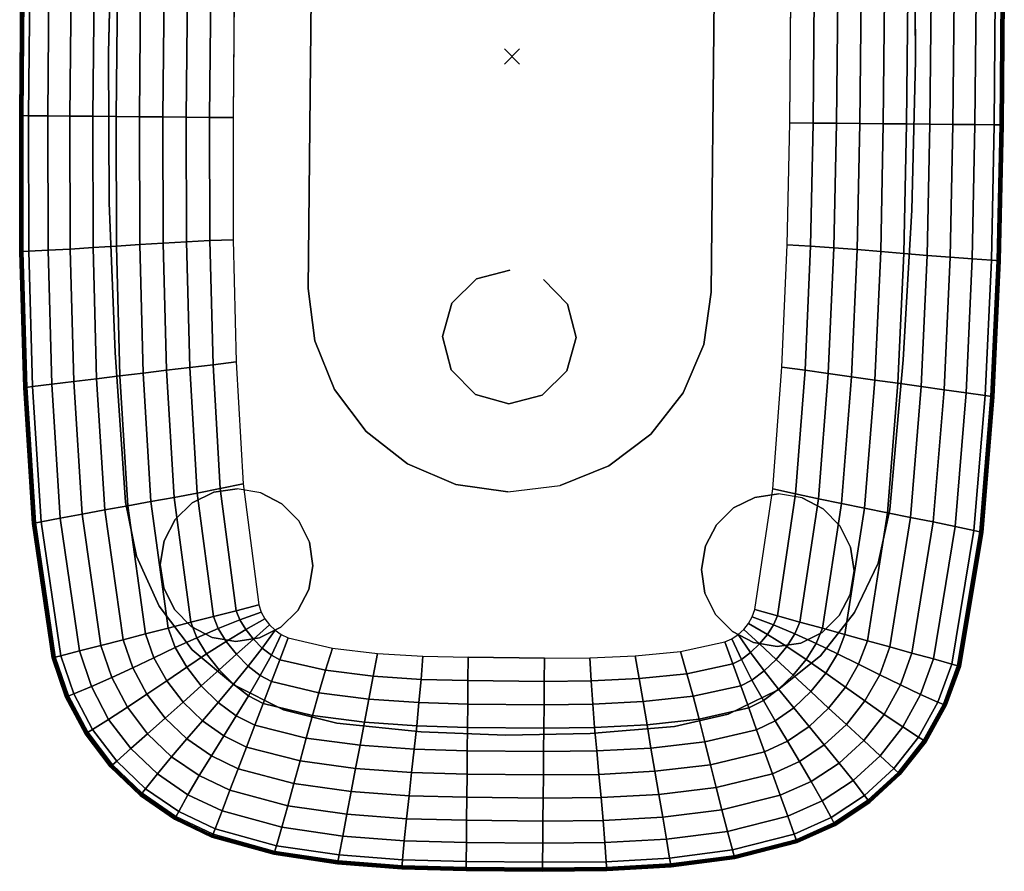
# Model space of a CAD drawing. Header units: inches. Extents: x -419 to 77, y -13 to 172.
# Tile 140 of 256: x -87 to -74, y 76 to 87. Entities that reach past the tile are written whole.
import ezdxf
from ezdxf.enums import TextEntityAlignment as Align

# ---------------------------------------------------------------- set-up
doc = ezdxf.new("R2010")
doc.units = ezdxf.units.IN
doc.header["$MEASUREMENT"] = 0
doc.header["$PDMODE"] = 3
doc.header["$PDSIZE"] = 0.1
for name, color, linetype in [('A-FURN', 1, 'Continuous'), ('A-FURN-3-NODE', 7, 'Continuous'), ('A-FURN-3-PIP-TABLE-LEG', 251, 'Continuous'), ('A-FURN-3-PIP-TABLE-LEG-BASE', 251, 'Continuous'), ('A-FURN-3-PIP-TABLE-LEG-GLIDE', 254, 'Continuous'), ('A-FURN-3-PIP-TABLE-LEG-SUPPORT', 251, 'Continuous'), ('A-FURN-3-PIP-TABLE-TOP', 33, 'Continuous'), ('A-FURN-3-PIP-TABLE-TOP-TRIM', 35, 'Continuous'), ('A-FURN-HAWORTH-ATT', 7, 'Continuous')]:
    doc.layers.add(name, color=color, linetype=linetype)

# ---------------------------------------------------------------- blocks, each defined once
blk = doc.blocks.new('STP-P26-3D-3')
at = {"layer": 'A-FURN-3-NODE'}
blk.add_point((0, 0), dxfattribs=at)
at = {"layer": 'A-FURN-3-PIP-TABLE-LEG-BASE'}
for points, invisible_edges in [([(-5.883, 5.004, 0.125), (-3.925, 5.16, 0.125), (-3.925, -5.16, 0.125), (-5.883, -5.004, 0.125)], 10), ([(-3.925, -5.16, 0.375), (-3.925, 5.16, 0.375), (-5.883, 5.004, 0.375), (-5.883, -5.004, 0.375)], 5), ([(-3.925, 5.16, 0.125), (-1.963, 5.254, 0.125), (-1.963, -5.254, 0.125), (-3.925, -5.16, 0.125)], 10), ([(-1.963, 5.254, 0.375), (-3.925, 5.16, 0.375), (-3.925, -5.16, 0.375), (-1.963, -5.254, 0.375)], 10), ([(-1.963, 5.254, 0.125), (0, 5.285, 0.125), (0, -5.285, 0.125), (-1.963, -5.254, 0.125)], 10), ([(-1.963, -5.254, 0.375), (0, -5.285, 0.375), (0, 5.285, 0.375), (-1.963, 5.254, 0.375)], 10), ([(0, 5.285, 0.125), (1.964, 5.254, 0.125), (1.964, -5.254, 0.125), (0, -5.285, 0.125)], 10), ([(0, -5.285, 0.375), (1.964, -5.254, 0.375), (1.964, 5.254, 0.375), (0, 5.285, 0.375)], 10), ([(-6.587, -4.856, 0.375), (-5.883, -5.004, 0.375), (-5.883, 5.004, 0.375), (-6.587, 4.856, 0.375)], 10), ([(-5.883, 5.004, 0.125), (-5.883, -5.004, 0.125), (-6.587, -4.856, 0.125), (-6.587, 4.856, 0.125)], 5), ([(-6.587, 4.856, 0.375), (-7.24, 4.553, 0.375), (-7.24, -4.553, 0.375), (-6.587, -4.856, 0.375)], 10), ([(-7.24, -4.553, 0.125), (-7.24, 4.553, 0.125), (-6.587, 4.856, 0.125), (-6.587, -4.856, 0.125)], 5), ([(-7.809, -4.112, 0.375), (-7.24, -4.553, 0.375), (-7.24, 4.553, 0.375), (-7.809, 4.112, 0.375)], 10), ([(-7.24, 4.553, 0.125), (-7.24, -4.553, 0.125), (-7.809, -4.112, 0.125), (-7.809, 4.112, 0.125)], 5), ([(-7.809, 4.112, 0.375), (-8.265, 3.555, 0.375), (-8.265, -3.555, 0.375), (-7.809, -4.112, 0.375)], 10), ([(-8.265, -3.555, 0.125), (-8.265, 3.555, 0.125), (-7.809, 4.112, 0.125), (-7.809, -4.112, 0.125)], 5), ([(-8.584, -2.911, 0.375), (-8.265, -3.555, 0.375), (-8.265, 3.555, 0.375), (-8.584, 2.911, 0.375)], 10), ([(-8.265, 3.555, 0.125), (-8.265, -3.555, 0.125), (-8.584, -2.911, 0.125), (-8.584, 2.911, 0.125)], 5), ([(-8.584, 2.911, 0.375), (-8.752, 2.211, 0.375), (-8.752, -2.211, 0.375), (-8.584, -2.911, 0.375)], 10), ([(-8.752, -2.211, 0.125), (-8.752, 2.211, 0.125), (-8.584, 2.911, 0.125), (-8.584, -2.911, 0.125)], 5), ([(-8.854, -1.108, 0.375), (-8.752, -2.211, 0.375), (-8.752, 2.211, 0.375), (-8.854, 1.108, 0.375)], 10), ([(-8.752, 2.211, 0.125), (-8.752, -2.211, 0.125), (-8.854, -1.108, 0.125), (-8.854, 1.108, 0.125)], 5), ([(-8.854, 1.108, 0.375), (-8.887, 0, 0.375), (-8.854, -1.108, 0.375)], 8), ([(-8.854, -1.108, 0.125), (-8.887, 0, 0.125), (-8.854, 1.108, 0.125), (-8.854, -1.108, 0.125)], 4)]:
    blk.add_3dface(points, dxfattribs=dict(at, invisible_edges=invisible_edges))
at = {"layer": 'A-FURN-3-PIP-TABLE-LEG-GLIDE'}
for points, invisible_edges in [([(-6.384, 4.494), (-6.693, 4.543), (-7.281, 4.352), (-7.502, 4.131)], 10), ([(-7.002, 4.494), (-7.281, 4.352), (-6.693, 4.543)], 2), ([(-7.502, 4.131), (-7.644, 3.852), (-6.105, 4.352), (-6.384, 4.494)], 10), ([(-7.644, 3.852), (-7.693, 3.543), (-5.884, 4.131), (-6.105, 4.352)], 10), ([(-5.742, 3.852), (-5.884, 4.131), (-7.693, 3.543), (-7.644, 3.234)], 10), ([(-5.693, 3.543), (-5.742, 3.852), (-7.644, 3.234), (-7.502, 2.956)], 10), ([(-7.502, 2.956), (-7.281, 2.734), (-5.742, 3.234), (-5.693, 3.543)], 10), ([(-7.281, 2.734), (-7.002, 2.592), (-5.884, 2.956), (-5.742, 3.234)], 10), ([(-7.002, 2.592), (-6.693, 2.543), (-6.105, 2.734), (-5.884, 2.956)], 10), ([(-6.693, 2.543), (-6.384, 2.592), (-6.105, 2.734)], 8), ([(-6.384, -2.592), (-6.693, -2.543), (-7.281, -2.734), (-7.502, -2.956)], 10), ([(-7.002, -2.592), (-7.281, -2.734), (-6.693, -2.543)], 2), ([(-7.502, -2.956), (-7.644, -3.234), (-6.105, -2.734), (-6.384, -2.592)], 10), ([(-7.644, -3.234), (-7.693, -3.543), (-5.884, -2.956), (-6.105, -2.734)], 10), ([(-5.742, -3.234), (-5.884, -2.956), (-7.693, -3.543), (-7.644, -3.852)], 10), ([(-5.693, -3.543), (-5.742, -3.234), (-7.644, -3.852), (-7.502, -4.131)], 10), ([(-7.502, -4.131), (-7.281, -4.352), (-5.742, -3.852), (-5.693, -3.543)], 10), ([(-7.281, -4.352), (-7.002, -4.494), (-5.884, -4.131), (-5.742, -3.852)], 10), ([(-7.002, -4.494), (-6.693, -4.543), (-6.105, -4.352), (-5.884, -4.131)], 10), ([(-6.693, -4.543), (-6.384, -4.494), (-6.105, -4.352)], 8)]:
    blk.add_3dface(points, dxfattribs=dict(at, invisible_edges=invisible_edges))
at = {"layer": 'A-FURN-3-PIP-TABLE-LEG-SUPPORT'}
for points, invisible_edges in [([(-3.062, 2.638, 25.25), (-3.745, 2.548, 25.25), (-3.745, -2.548, 25.25), (-3.062, -2.638, 25.25)], 10), ([(2.371, 2.638, 25.25), (-3.062, 2.638, 25.25), (-3.062, -2.638, 25.25), (2.371, -2.638, 25.25)], 10), ([(-3.745, 2.548, 25.25), (-4.381, 2.284, 25.25), (-4.381, -2.284, 25.25), (-3.745, -2.548, 25.25)], 10), ([(-4.381, 2.284, 25.25), (-4.927, 1.865, 25.25), (-4.927, -1.865, 25.25), (-4.381, -2.284, 25.25)], 10), ([(-4.927, 1.865, 25.25), (-5.346, 1.319, 25.25), (-5.346, -1.319, 25.25), (-4.927, -1.865, 25.25)], 10), ([(-5.346, 1.319, 25.25), (-5.61, 0.683, 25.25), (-5.61, -0.683, 25.25), (-5.346, -1.319, 25.25)], 10), ([(-5.61, 0.683, 25.25), (-5.7, 0, 25.25), (-5.61, -0.683, 25.25)], 8)]:
    blk.add_3dface(points, dxfattribs=dict(at, invisible_edges=invisible_edges))
at = {"layer": 'A-FURN-3-PIP-TABLE-TOP'}
for points, invisible_edges in [([(-0.833, 6.399, 26), (-10.626, 0.5, 26), (-10.626, -0.5, 26), (-0.833, -6.399, 26)], 13), ([(-0.833, 6.399, 26), (-2.613, 6.379, 26), (-10.61, 1.339, 26), (-10.626, 0.5, 26)], 10), ([(-10.554, 2.177, 26), (-10.61, 1.339, 26), (-2.613, 6.379, 26), (-4.391, 6.313, 26)], 10), ([(0.833, 6.399, 26), (-0.833, 6.399, 26), (-0.833, -6.399, 26), (0.833, -6.399, 26)], 10), ([(-4.391, 6.313, 26), (-6.165, 6.183, 26), (-10.438, 3.008, 26), (-10.554, 2.177, 26)], 10), ([(-10.221, 3.818, 26), (-10.438, 3.008, 26), (-6.165, 6.183, 26), (-7.921, 5.909, 26)], 10), ([(-7.921, 5.909, 26), (-8.428, 5.729, 26), (-9.995, 4.306, 26), (-10.221, 3.818, 26)], 10), ([(-9.693, 4.751, 26), (-9.995, 4.306, 26), (-8.428, 5.729, 26), (-8.9, 5.472, 26)], 10), ([(-8.9, 5.472, 26), (-9.326, 5.143, 26), (-9.693, 4.751, 26)], 8), ([(-10.626, -0.5, 26), (-10.61, -1.339, 26), (-2.613, -6.379, 26), (-0.833, -6.399, 26)], 10), ([(-2.613, -6.379, 26), (-10.61, -1.339, 26), (-10.554, -2.177, 26), (-4.391, -6.313, 26)], 5), ([(-6.165, -6.183, 26), (-4.391, -6.313, 26), (-10.554, -2.177, 26), (-10.438, -3.008, 26)], 10), ([(-10.438, -3.008, 26), (-10.221, -3.818, 26), (-7.921, -5.909, 26), (-6.165, -6.183, 26)], 10), ([(-10.221, -3.818, 26), (-9.995, -4.306, 26), (-8.428, -5.729, 26), (-7.921, -5.909, 26)], 10), ([(-9.995, -4.306, 26), (-9.693, -4.751, 26), (-8.9, -5.472, 26), (-8.428, -5.729, 26)], 10), ([(-9.693, -4.751, 26), (-9.326, -5.143, 26), (-8.9, -5.472, 26)], 8)]:
    blk.add_3dface(points, dxfattribs=dict(at, invisible_edges=invisible_edges))
at = {"layer": 'A-FURN-3-PIP-TABLE-TOP-TRIM'}
for points, invisible_edges in [([(-2.433, 3.628, 25.25), (-4.032, 3.573, 25.25), (-4.381, 2.284, 25.25), (-3.745, 2.548, 25.25)], 10), ([(-0.833, 3.644, 25.25), (-2.433, 3.628, 25.25), (-3.745, 2.548, 25.25), (-3.062, 2.638, 25.25)], 10), ([(-3.062, 2.638, 25.25), (2.371, 2.638, 25.25), (0.833, 3.644, 25.25), (-0.833, 3.644, 25.25)], 10), ([(-4.032, 3.573, 25.25), (-5.628, 3.467, 25.25), (-4.927, 1.865, 25.25), (-4.381, 2.284, 25.25)], 10), ([(-5.628, 3.467, 25.25), (-7.212, 3.247, 25.25), (-5.346, 1.319, 25.25), (-4.927, 1.865, 25.25)], 10), ([(-7.597, 2.949, 25.25), (-7.64, 2.858, 25.25), (-7.212, 3.247, 25.25), (-7.306, 3.214, 25.25)], 10), ([(-7.212, 3.247, 25.25), (-7.64, 2.858, 25.25), (-5.61, 0.683, 25.25), (-5.346, 1.319, 25.25)], 11), ([(-7.306, 3.214, 25.25), (-7.394, 3.166, 25.25), (-7.541, 3.032, 25.25), (-7.597, 2.949, 25.25)], 10), ([(-7.394, 3.166, 25.25), (-7.473, 3.105, 25.25), (-7.541, 3.032, 25.25)], 8), ([(-5.61, 0.683, 25.25), (-7.64, 2.858, 25.25), (-7.768, 2.279, 25.25), (-7.832, 1.688, 25.25)], 9), ([(-7.832, 1.688, 25.25), (-7.863, 1.094, 25.25), (-7.872, 0.5, 25.25), (-5.61, 0.683, 25.25)], 12), ([(-5.7, 0, 25.25), (-5.61, 0.683, 25.25), (-7.872, 0.5, 25.25)], 10), ([(-5.7, 0, 25.25), (-5.61, -0.683, 25.25), (-7.872, -0.5, 25.25), (-7.872, 0.5, 25.25)], 10), ([(-5.61, -0.683, 25.25), (-7.872, -0.5, 25.25), (-7.863, -1.094, 25.25), (-7.832, -1.688, 25.25)], 9), ([(-7.64, -2.858, 25.25), (-5.61, -0.683, 25.25), (-7.832, -1.688, 25.25), (-7.768, -2.279, 25.25)], 3), ([(-7.212, -3.247, 25.25), (-5.346, -1.319, 25.25), (-5.61, -0.683, 25.25), (-7.64, -2.858, 25.25)], 13), ([(-5.628, -3.467, 25.25), (-4.927, -1.865, 25.25), (-5.346, -1.319, 25.25), (-7.212, -3.247, 25.25)], 5), ([(-4.032, -3.573, 25.25), (-4.381, -2.284, 25.25), (-4.927, -1.865, 25.25), (-5.628, -3.467, 25.25)], 5), ([(-3.745, -2.548, 25.25), (-4.381, -2.284, 25.25), (-4.032, -3.573, 25.25), (-2.433, -3.628, 25.25)], 10), ([(-2.433, -3.628, 25.25), (-0.833, -3.644, 25.25), (-3.062, -2.638, 25.25), (-3.745, -2.548, 25.25)], 10), ([(-0.833, -3.644, 25.25), (0.833, -3.644, 25.25), (2.371, -2.638, 25.25), (-3.062, -2.638, 25.25)], 10), ([(-7.64, -2.858, 25.25), (-7.597, -2.949, 25.25), (-7.306, -3.214, 25.25), (-7.212, -3.247, 25.25)], 10), ([(-7.597, -2.949, 25.25), (-7.541, -3.032, 25.25), (-7.394, -3.166, 25.25), (-7.306, -3.214, 25.25)], 10), ([(-7.541, -3.032, 25.25), (-7.473, -3.105, 25.25), (-7.394, -3.166, 25.25)], 8)]:
    blk.add_3dface(points, dxfattribs=dict(at, invisible_edges=invisible_edges))
at = {"layer": 'A-FURN-HAWORTH-ATT', "flags": 1}
for tag, p in [('HAWMC', (0.002, -0.001)), ('HAWPN', (0.002, -0.168)), ('HAWSN', (0.002, -0.335))]:
    blk.add_attdef(tag, text='', height=0.1, dxfattribs=at).set_placement(p, align=Align.TOP_CENTER)
at = {"layer": 'A-FURN-3-PIP-TABLE-LEG'}
mesh = blk.add_polymesh((2, 12), dxfattribs=dict(at, n_close=True))
for k, corner in enumerate([(-2.797, 0, 0.375), (-2.914, 0.437, 0.375), (-3.235, 0.758, 0.375), (-3.672, 0.875, 0.375), (-4.11, 0.758, 0.375), (-4.43, 0.437, 0.375), (-4.547, 0, 0.375), (-4.43, -0.438, 0.375), (-4.11, -0.758, 0.375), (-3.672, -0.875, 0.375), (-3.235, -0.758, 0.375), (-2.914, -0.438, 0.375), (-2.797, 0, 25.251), (-2.914, 0.437, 25.251), (-3.235, 0.758, 25.251), (-3.672, 0.875, 25.251), (-4.11, 0.758, 25.251), (-4.43, 0.437, 25.251), (-4.547, 0, 25.251), (-4.43, -0.438, 25.251), (-4.11, -0.758, 25.251), (-3.672, -0.875, 25.251), (-3.235, -0.758, 25.251), (-2.914, -0.438, 25.251)]):
    mesh.set_mesh_vertex(divmod(k, 12), corner)
at = {"layer": 'A-FURN-3-PIP-TABLE-LEG-BASE'}
mesh = blk.add_polymesh((2, 45), dxfattribs=at)
for k, corner in enumerate([(-8.887, 0, 0.125), (-8.854, 1.108, 0.125), (-8.752, 2.211, 0.125), (-8.584, 2.911, 0.125), (-8.265, 3.555, 0.125), (-7.809, 4.112, 0.125), (-7.24, 4.553, 0.125), (-6.587, 4.856, 0.125), (-5.883, 5.004, 0.125), (-3.925, 5.16, 0.125), (-1.963, 5.254, 0.125), (0, 5.285, 0.125), (1.964, 5.254, 0.125), (3.925, 5.16, 0.125), (5.883, 5.004, 0.125), (6.587, 4.856, 0.125), (7.24, 4.553, 0.125), (7.809, 4.112, 0.125), (8.265, 3.555, 0.125), (8.584, 2.911, 0.125), (8.752, 2.211, 0.125), (8.854, 1.108, 0.125), (8.887, 0, 0.125), (8.854, -1.108, 0.125), (8.752, -2.211, 0.125), (8.584, -2.911, 0.125), (8.265, -3.555, 0.125), (7.809, -4.112, 0.125), (7.24, -4.553, 0.125), (6.587, -4.856, 0.125), (5.883, -5.004, 0.125), (3.925, -5.16, 0.125), (1.964, -5.254, 0.125), (0, -5.285, 0.125), (-1.963, -5.254, 0.125), (-3.925, -5.16, 0.125), (-5.883, -5.004, 0.125), (-6.587, -4.856, 0.125), (-7.24, -4.553, 0.125), (-7.809, -4.112, 0.125), (-8.265, -3.555, 0.125), (-8.584, -2.911, 0.125), (-8.752, -2.211, 0.125), (-8.854, -1.108, 0.125), (-8.887, 0, 0.125), (-8.887, 0, 0.375), (-8.854, 1.108, 0.375), (-8.752, 2.211, 0.375), (-8.584, 2.911, 0.375), (-8.265, 3.555, 0.375), (-7.809, 4.112, 0.375), (-7.24, 4.553, 0.375), (-6.587, 4.856, 0.375), (-5.883, 5.004, 0.375), (-3.925, 5.16, 0.375), (-1.963, 5.254, 0.375), (0, 5.285, 0.375), (1.964, 5.254, 0.375), (3.925, 5.16, 0.375), (5.883, 5.004, 0.375), (6.587, 4.856, 0.375), (7.24, 4.553, 0.375), (7.809, 4.112, 0.375), (8.265, 3.555, 0.375), (8.584, 2.911, 0.375), (8.752, 2.211, 0.375), (8.854, 1.108, 0.375), (8.887, 0, 0.375), (8.854, -1.108, 0.375), (8.752, -2.211, 0.375), (8.584, -2.911, 0.375), (8.265, -3.555, 0.375), (7.809, -4.112, 0.375), (7.24, -4.553, 0.375), (6.587, -4.856, 0.375), (5.883, -5.004, 0.375), (3.925, -5.16, 0.375), (1.964, -5.254, 0.375), (0, -5.285, 0.375), (-1.963, -5.254, 0.375), (-3.925, -5.16, 0.375), (-5.883, -5.004, 0.375), (-6.587, -4.856, 0.375), (-7.24, -4.553, 0.375), (-7.809, -4.112, 0.375), (-8.265, -3.555, 0.375), (-8.584, -2.911, 0.375), (-8.752, -2.211, 0.375), (-8.854, -1.108, 0.375), (-8.887, 0, 0.375)]):
    mesh.set_mesh_vertex(divmod(k, 45), corner)
at = {"layer": 'A-FURN-3-PIP-TABLE-LEG-GLIDE'}
mesh = blk.add_polymesh((2, 20), dxfattribs=dict(at, n_close=True))
for k, corner in enumerate([(-5.693, 3.543, 0.125), (-5.742, 3.852, 0.125), (-5.884, 4.131, 0.125), (-6.105, 4.352, 0.125), (-6.384, 4.494, 0.125), (-6.693, 4.543, 0.125), (-7.002, 4.494, 0.125), (-7.281, 4.352, 0.125), (-7.502, 4.131, 0.125), (-7.644, 3.852, 0.125), (-7.693, 3.543, 0.125), (-7.644, 3.234, 0.125), (-7.502, 2.956, 0.125), (-7.281, 2.734, 0.125), (-7.002, 2.592, 0.125), (-6.693, 2.543, 0.125), (-6.384, 2.592, 0.125), (-6.105, 2.734, 0.125), (-5.884, 2.956, 0.125), (-5.742, 3.234, 0.125), (-5.693, 3.543), (-5.742, 3.852), (-5.884, 4.131), (-6.105, 4.352), (-6.384, 4.494), (-6.693, 4.543), (-7.002, 4.494), (-7.281, 4.352), (-7.502, 4.131), (-7.644, 3.852), (-7.693, 3.543), (-7.644, 3.234), (-7.502, 2.956), (-7.281, 2.734), (-7.002, 2.592), (-6.693, 2.543), (-6.384, 2.592), (-6.105, 2.734), (-5.884, 2.956), (-5.742, 3.234)]):
    mesh.set_mesh_vertex(divmod(k, 20), corner)
mesh = blk.add_polymesh((2, 20), dxfattribs=dict(at, n_close=True))
for k, corner in enumerate([(-5.693, -3.543, 0.125), (-5.742, -3.234, 0.125), (-5.884, -2.956, 0.125), (-6.105, -2.734, 0.125), (-6.384, -2.592, 0.125), (-6.693, -2.543, 0.125), (-7.002, -2.592, 0.125), (-7.281, -2.734, 0.125), (-7.502, -2.956, 0.125), (-7.644, -3.234, 0.125), (-7.693, -3.543, 0.125), (-7.644, -3.852, 0.125), (-7.502, -4.131, 0.125), (-7.281, -4.352, 0.125), (-7.002, -4.494, 0.125), (-6.693, -4.543, 0.125), (-6.384, -4.494, 0.125), (-6.105, -4.352, 0.125), (-5.884, -4.131, 0.125), (-5.742, -3.852, 0.125), (-5.693, -3.543), (-5.742, -3.234), (-5.884, -2.956), (-6.105, -2.734), (-6.384, -2.592), (-6.693, -2.543), (-7.002, -2.592), (-7.281, -2.734), (-7.502, -2.956), (-7.644, -3.234), (-7.693, -3.543), (-7.644, -3.852), (-7.502, -4.131), (-7.281, -4.352), (-7.002, -4.494), (-6.693, -4.543), (-6.384, -4.494), (-6.105, -4.352), (-5.884, -4.131), (-5.742, -3.852)]):
    mesh.set_mesh_vertex(divmod(k, 20), corner)
at = {"layer": 'A-FURN-3-PIP-TABLE-TOP-TRIM'}
mesh = blk.add_polymesh((9, 9), dxfattribs=at)
for k, corner in enumerate([(-4.391, 6.313, 26), (-4.393, 6.329, 25.997), (-4.394, 6.342, 25.987), (-4.395, 6.35, 25.974), (-4.396, 6.352, 25.958), (-4.38, 6.236, 25.681), (-4.348, 5.986, 25.509), (-4.31, 5.698, 25.411), (-4.271, 5.398, 25.35), (-6.165, 6.183, 26), (-6.168, 6.198, 25.997), (-6.171, 6.211, 25.987), (-6.172, 6.219, 25.974), (-6.173, 6.222, 25.958), (-6.149, 6.106, 25.681), (-6.099, 5.859, 25.509), (-6.043, 5.573, 25.411), (-5.986, 5.276, 25.35), (-7.921, 5.909, 26), (-7.925, 5.924, 25.997), (-7.929, 5.937, 25.987), (-7.931, 5.945, 25.974), (-7.932, 5.947, 25.958), (-7.901, 5.833, 25.681), (-7.837, 5.591, 25.509), (-7.762, 5.31, 25.411), (-7.684, 5.02, 25.35), (-8.428, 5.729, 26), (-8.434, 5.744, 25.997), (-8.439, 5.756, 25.987), (-8.443, 5.763, 25.974), (-8.444, 5.765, 25.958), (-8.4, 5.657, 25.681), (-8.302, 5.428, 25.509), (-8.181, 5.163, 25.411), (-8.051, 4.89, 25.35), (-8.9, 5.472, 26), (-8.908, 5.485, 25.997), (-8.915, 5.496, 25.987), (-8.92, 5.503, 25.974), (-8.922, 5.505, 25.958), (-8.862, 5.408, 25.681), (-8.729, 5.199, 25.509), (-8.568, 4.955, 25.411), (-8.395, 4.701, 25.35), (-9.326, 5.143, 26), (-9.335, 5.154, 25.997), (-9.344, 5.164, 25.987), (-9.35, 5.17, 25.974), (-9.352, 5.172, 25.958), (-9.276, 5.088, 25.681), (-9.11, 4.906, 25.509), (-8.913, 4.689, 25.411), (-8.705, 4.46, 25.35), (-9.693, 4.751, 26), (-9.706, 4.76, 25.997), (-9.716, 4.768, 25.987), (-9.722, 4.774, 25.974), (-9.724, 4.775, 25.958), (-9.633, 4.707, 25.681), (-9.438, 4.554, 25.509), (-9.211, 4.371, 25.411), (-8.974, 4.174, 25.35), (-9.995, 4.306, 26), (-10.009, 4.312, 25.997), (-10.02, 4.319, 25.987), (-10.027, 4.323, 25.974), (-10.029, 4.325, 25.958), (-9.926, 4.271, 25.681), (-9.707, 4.151, 25.509), (-9.455, 4.006, 25.411), (-9.195, 3.85, 25.35), (-10.221, 3.818, 26), (-10.236, 3.824, 25.997), (-10.248, 3.828, 25.987), (-10.256, 3.831, 25.974), (-10.258, 3.832, 25.958), (-10.148, 3.791, 25.681), (-9.913, 3.703, 25.509), (-9.641, 3.602, 25.411), (-9.359, 3.498, 25.35)]):
    mesh.set_mesh_vertex(divmod(k, 9), corner)
mesh = blk.add_polymesh((9, 9), dxfattribs=at)
for k, corner in enumerate([(8.428, 5.729, 26), (8.434, 5.744, 25.997), (8.439, 5.756, 25.987), (8.443, 5.763, 25.974), (8.444, 5.765, 25.958), (8.4, 5.657, 25.681), (8.302, 5.428, 25.509), (8.181, 5.163, 25.411), (8.051, 4.89, 25.35), (7.921, 5.909, 26), (7.925, 5.924, 25.997), (7.929, 5.937, 25.987), (7.931, 5.945, 25.974), (7.932, 5.947, 25.958), (7.901, 5.833, 25.681), (7.837, 5.591, 25.509), (7.762, 5.31, 25.411), (7.684, 5.02, 25.35), (6.165, 6.183, 26), (6.168, 6.198, 25.997), (6.171, 6.211, 25.987), (6.172, 6.219, 25.974), (6.173, 6.222, 25.958), (6.149, 6.106, 25.681), (6.099, 5.859, 25.509), (6.043, 5.573, 25.411), (5.986, 5.276, 25.35), (4.391, 6.313, 26), (4.393, 6.329, 25.997), (4.394, 6.342, 25.987), (4.395, 6.35, 25.974), (4.396, 6.352, 25.958), (4.38, 6.236, 25.681), (4.348, 5.986, 25.509), (4.31, 5.698, 25.411), (4.271, 5.398, 25.35), (2.613, 6.379, 26), (2.613, 6.395, 25.997), (2.614, 6.408, 25.987), (2.615, 6.416, 25.974), (2.615, 6.418, 25.958), (2.608, 6.301, 25.681), (2.593, 6.05, 25.509), (2.574, 5.761, 25.411), (2.552, 5.46, 25.35), (0.833, 6.399, 26), (0.833, 6.415, 25.997), (0.833, 6.428, 25.987), (0.833, 6.436, 25.974), (0.833, 6.438, 25.958), (0.833, 6.321, 25.681), (0.833, 6.07, 25.509), (0.833, 5.78, 25.411), (0.833, 5.479, 25.35), (-0.833, 6.399, 26), (-0.833, 6.415, 25.997), (-0.833, 6.428, 25.987), (-0.833, 6.436, 25.974), (-0.833, 6.438, 25.958), (-0.833, 6.321, 25.681), (-0.833, 6.07, 25.509), (-0.833, 5.78, 25.411), (-0.833, 5.479, 25.35), (-2.613, 6.379, 26), (-2.613, 6.395, 25.997), (-2.614, 6.408, 25.987), (-2.615, 6.416, 25.974), (-2.615, 6.418, 25.958), (-2.608, 6.301, 25.681), (-2.593, 6.05, 25.509), (-2.574, 5.761, 25.411), (-2.552, 5.46, 25.35), (-4.391, 6.313, 26), (-4.393, 6.329, 25.997), (-4.394, 6.342, 25.987), (-4.395, 6.35, 25.974), (-4.396, 6.352, 25.958), (-4.38, 6.236, 25.681), (-4.348, 5.986, 25.509), (-4.31, 5.698, 25.411), (-4.271, 5.398, 25.35)]):
    mesh.set_mesh_vertex(divmod(k, 9), corner)
mesh = blk.add_polymesh((9, 7), dxfattribs=at)
for k, corner in enumerate([(8.051, 4.89, 25.35), (7.916, 4.613, 25.31), (7.781, 4.335, 25.284), (7.649, 4.056, 25.267), (7.524, 3.776, 25.257), (7.408, 3.495, 25.252), (7.306, 3.214, 25.25), (7.684, 5.02, 25.35), (7.606, 4.726, 25.31), (7.527, 4.431, 25.284), (7.448, 4.136, 25.267), (7.37, 3.84, 25.257), (7.291, 3.543, 25.252), (7.212, 3.247, 25.25), (5.986, 5.276, 25.35), (5.93, 4.974, 25.31), (5.872, 4.672, 25.284), (5.814, 4.369, 25.267), (5.755, 4.067, 25.257), (5.693, 3.766, 25.252), (5.628, 3.467, 25.25), (4.271, 5.398, 25.35), (4.231, 5.094, 25.31), (4.191, 4.789, 25.284), (4.151, 4.484, 25.267), (4.111, 4.179, 25.257), (4.072, 3.875, 25.252), (4.032, 3.573, 25.25), (2.552, 5.46, 25.35), (2.529, 5.156, 25.31), (2.507, 4.851, 25.284), (2.485, 4.545, 25.267), (2.465, 4.239, 25.257), (2.447, 3.933, 25.252), (2.433, 3.628, 25.25), (0.833, 5.479, 25.35), (0.833, 5.175, 25.31), (0.833, 4.87, 25.284), (0.833, 4.564, 25.267), (0.833, 4.258, 25.257), (0.833, 3.951, 25.252), (0.833, 3.644, 25.25), (-0.833, 5.479, 25.35), (-0.833, 5.175, 25.31), (-0.833, 4.87, 25.284), (-0.833, 4.564, 25.267), (-0.833, 4.258, 25.257), (-0.833, 3.951, 25.252), (-0.833, 3.644, 25.25), (-2.552, 5.46, 25.35), (-2.529, 5.156, 25.31), (-2.507, 4.851, 25.284), (-2.485, 4.545, 25.267), (-2.465, 4.239, 25.257), (-2.447, 3.933, 25.252), (-2.433, 3.628, 25.25), (-4.271, 5.398, 25.35), (-4.231, 5.094, 25.31), (-4.191, 4.789, 25.284), (-4.151, 4.484, 25.267), (-4.111, 4.179, 25.257), (-4.072, 3.875, 25.252), (-4.032, 3.573, 25.25)]):
    mesh.set_mesh_vertex(divmod(k, 7), corner)
mesh = blk.add_polymesh((9, 7), dxfattribs=at)
for k, corner in enumerate([(-4.271, 5.398, 25.35), (-4.231, 5.094, 25.31), (-4.191, 4.789, 25.284), (-4.151, 4.484, 25.267), (-4.111, 4.179, 25.257), (-4.072, 3.875, 25.252), (-4.032, 3.573, 25.25), (-5.986, 5.276, 25.35), (-5.93, 4.974, 25.31), (-5.872, 4.672, 25.284), (-5.814, 4.369, 25.267), (-5.755, 4.067, 25.257), (-5.693, 3.766, 25.252), (-5.628, 3.467, 25.25), (-7.684, 5.02, 25.35), (-7.606, 4.726, 25.31), (-7.527, 4.431, 25.284), (-7.448, 4.136, 25.267), (-7.37, 3.84, 25.257), (-7.291, 3.543, 25.252), (-7.212, 3.247, 25.25), (-8.051, 4.89, 25.35), (-7.916, 4.613, 25.31), (-7.781, 4.335, 25.284), (-7.649, 4.056, 25.267), (-7.524, 3.776, 25.257), (-7.408, 3.495, 25.252), (-7.306, 3.214, 25.25), (-8.395, 4.701, 25.35), (-8.216, 4.443, 25.31), (-8.037, 4.184, 25.284), (-7.861, 3.926, 25.267), (-7.693, 3.669, 25.257), (-7.536, 3.415, 25.252), (-7.394, 3.166, 25.25), (-8.705, 4.46, 25.35), (-8.493, 4.226, 25.31), (-8.279, 3.992, 25.284), (-8.068, 3.759, 25.267), (-7.861, 3.532, 25.257), (-7.662, 3.313, 25.252), (-7.473, 3.105, 25.25), (-8.974, 4.174, 25.35), (-8.735, 3.972, 25.31), (-8.494, 3.769, 25.284), (-8.253, 3.569, 25.267), (-8.014, 3.377, 25.257), (-7.776, 3.197, 25.252), (-7.541, 3.032, 25.25), (-9.195, 3.85, 25.35), (-8.932, 3.69, 25.31), (-8.668, 3.529, 25.284), (-8.403, 3.371, 25.267), (-8.136, 3.219, 25.257), (-7.868, 3.077, 25.252), (-7.597, 2.949, 25.25), (-9.359, 3.498, 25.35), (-9.075, 3.392, 25.31), (-8.788, 3.285, 25.284), (-8.501, 3.179, 25.267), (-8.214, 3.072, 25.257), (-7.927, 2.965, 25.252), (-7.64, 2.858, 25.25)]):
    mesh.set_mesh_vertex(divmod(k, 7), corner)
mesh = blk.add_polymesh((6, 9), dxfattribs=at)
for k, corner in enumerate([(-10.221, 3.818, 26), (-10.236, 3.824, 25.997), (-10.248, 3.828, 25.987), (-10.256, 3.831, 25.974), (-10.258, 3.832, 25.958), (-10.148, 3.791, 25.681), (-9.913, 3.703, 25.509), (-9.641, 3.602, 25.411), (-9.359, 3.498, 25.35), (-10.438, 3.008, 26), (-10.453, 3.012, 25.997), (-10.466, 3.016, 25.987), (-10.474, 3.018, 25.974), (-10.476, 3.018, 25.958), (-10.363, 2.986, 25.681), (-10.121, 2.919, 25.509), (-9.839, 2.842, 25.411), (-9.546, 2.765, 25.35), (-10.554, 2.177, 26), (-10.57, 2.18, 25.997), (-10.582, 2.182, 25.987), (-10.591, 2.183, 25.974), (-10.593, 2.184, 25.958), (-10.477, 2.163, 25.681), (-10.23, 2.119, 25.509), (-9.943, 2.067, 25.411), (-9.645, 2.013, 25.35), (-10.61, 1.339, 26), (-10.626, 1.34, 25.997), (-10.639, 1.342, 25.987), (-10.647, 1.342, 25.974), (-10.649, 1.343, 25.958), (-10.532, 1.334, 25.681), (-10.282, 1.313, 25.509), (-9.993, 1.286, 25.411), (-9.693, 1.257, 25.35), (-10.626, 0.5, 26), (-10.642, 0.5, 25.997), (-10.655, 0.5, 25.987), (-10.663, 0.5, 25.974), (-10.665, 0.5, 25.958), (-10.548, 0.5, 25.681), (-10.297, 0.5, 25.509), (-10.007, 0.5, 25.411), (-9.706, 0.5, 25.35), (-10.626, 0.5, 26), (-10.642, 0.5, 25.997), (-10.655, 0.5, 25.987), (-10.663, 0.5, 25.974), (-10.665, 0.5, 25.958), (-10.548, 0.5, 25.681), (-10.297, 0.5, 25.509), (-10.007, 0.5, 25.411), (-9.706, 0.5, 25.35)]):
    mesh.set_mesh_vertex(divmod(k, 9), corner)
mesh = blk.add_polymesh((6, 7), dxfattribs=at)
for k, corner in enumerate([(-9.359, 3.498, 25.35), (-9.075, 3.392, 25.31), (-8.788, 3.285, 25.284), (-8.501, 3.179, 25.267), (-8.214, 3.072, 25.257), (-7.927, 2.965, 25.252), (-7.64, 2.858, 25.25), (-9.546, 2.765, 25.35), (-9.249, 2.688, 25.31), (-8.951, 2.61, 25.284), (-8.652, 2.531, 25.267), (-8.355, 2.45, 25.257), (-8.06, 2.367, 25.252), (-7.768, 2.279, 25.25), (-9.645, 2.013, 25.35), (-9.342, 1.959, 25.31), (-9.038, 1.905, 25.284), (-8.734, 1.85, 25.267), (-8.431, 1.796, 25.257), (-8.13, 1.741, 25.252), (-7.832, 1.688, 25.25), (-9.693, 1.257, 25.35), (-9.389, 1.226, 25.31), (-9.083, 1.195, 25.284), (-8.778, 1.165, 25.267), (-8.472, 1.138, 25.257), (-8.167, 1.114, 25.252), (-7.863, 1.094, 25.25), (-9.706, 0.5, 25.35), (-9.402, 0.5, 25.31), (-9.097, 0.5, 25.284), (-8.791, 0.5, 25.267), (-8.485, 0.5, 25.257), (-8.178, 0.5, 25.252), (-7.872, 0.5, 25.25), (-9.706, 0.5, 25.35), (-9.402, 0.5, 25.31), (-9.097, 0.5, 25.284), (-8.791, 0.5, 25.267), (-8.485, 0.5, 25.257), (-8.178, 0.5, 25.252), (-7.872, 0.5, 25.25)]):
    mesh.set_mesh_vertex(divmod(k, 7), corner)
mesh = blk.add_polymesh((9, 9), dxfattribs=at)
for k, corner in enumerate([(-10.626, 0.5, 26), (-10.642, 0.5, 25.997), (-10.655, 0.5, 25.987), (-10.663, 0.5, 25.974), (-10.665, 0.5, 25.958), (-10.548, 0.5, 25.681), (-10.297, 0.5, 25.509), (-10.007, 0.5, 25.411), (-9.706, 0.5, 25.35), (-10.626, -0.5, 26), (-10.642, -0.5, 25.997), (-10.655, -0.5, 25.987), (-10.663, -0.5, 25.974), (-10.665, -0.5, 25.958), (-10.548, -0.5, 25.681), (-10.297, -0.5, 25.509), (-10.007, -0.5, 25.411), (-9.706, -0.5, 25.35), (-10.61, -1.339, 26), (-10.626, -1.34, 25.997), (-10.639, -1.342, 25.987), (-10.647, -1.342, 25.974), (-10.649, -1.343, 25.958), (-10.532, -1.334, 25.681), (-10.282, -1.313, 25.509), (-9.993, -1.286, 25.411), (-9.693, -1.257, 25.35), (-10.554, -2.177, 26), (-10.57, -2.18, 25.997), (-10.582, -2.182, 25.987), (-10.591, -2.183, 25.974), (-10.593, -2.184, 25.958), (-10.477, -2.163, 25.681), (-10.23, -2.119, 25.509), (-9.943, -2.067, 25.411), (-9.645, -2.013, 25.35), (-10.438, -3.008, 26), (-10.453, -3.012, 25.997), (-10.466, -3.016, 25.987), (-10.474, -3.018, 25.974), (-10.476, -3.018, 25.958), (-10.363, -2.986, 25.681), (-10.121, -2.919, 25.509), (-9.839, -2.842, 25.411), (-9.546, -2.765, 25.35), (-10.221, -3.818, 26), (-10.236, -3.824, 25.997), (-10.248, -3.828, 25.987), (-10.256, -3.831, 25.974), (-10.258, -3.832, 25.958), (-10.148, -3.791, 25.681), (-9.913, -3.703, 25.509), (-9.641, -3.602, 25.411), (-9.359, -3.498, 25.35), (-9.995, -4.306, 26), (-10.009, -4.312, 25.997), (-10.02, -4.319, 25.987), (-10.027, -4.323, 25.974), (-10.029, -4.325, 25.958), (-9.926, -4.271, 25.681), (-9.707, -4.151, 25.509), (-9.455, -4.006, 25.411), (-9.195, -3.85, 25.35), (-9.693, -4.751, 26), (-9.706, -4.76, 25.997), (-9.716, -4.768, 25.987), (-9.722, -4.774, 25.974), (-9.724, -4.775, 25.958), (-9.633, -4.707, 25.681), (-9.438, -4.554, 25.509), (-9.211, -4.371, 25.411), (-8.974, -4.174, 25.35), (-9.326, -5.143, 26), (-9.335, -5.154, 25.997), (-9.344, -5.164, 25.987), (-9.35, -5.17, 25.974), (-9.352, -5.172, 25.958), (-9.276, -5.088, 25.681), (-9.11, -4.906, 25.509), (-8.913, -4.689, 25.411), (-8.705, -4.46, 25.35)]):
    mesh.set_mesh_vertex(divmod(k, 9), corner)
mesh = blk.add_polymesh((9, 7), dxfattribs=at)
for k, corner in enumerate([(-9.706, 0.5, 25.35), (-9.402, 0.5, 25.31), (-9.097, 0.5, 25.284), (-8.791, 0.5, 25.267), (-8.485, 0.5, 25.257), (-8.178, 0.5, 25.252), (-7.872, 0.5, 25.25), (-9.706, -0.5, 25.35), (-9.402, -0.5, 25.31), (-9.097, -0.5, 25.284), (-8.791, -0.5, 25.267), (-8.485, -0.5, 25.257), (-8.178, -0.5, 25.252), (-7.872, -0.5, 25.25), (-9.693, -1.257, 25.35), (-9.389, -1.226, 25.31), (-9.083, -1.195, 25.284), (-8.778, -1.165, 25.267), (-8.472, -1.138, 25.257), (-8.167, -1.114, 25.252), (-7.863, -1.094, 25.25), (-9.645, -2.013, 25.35), (-9.342, -1.959, 25.31), (-9.038, -1.905, 25.284), (-8.734, -1.85, 25.267), (-8.431, -1.796, 25.257), (-8.13, -1.741, 25.252), (-7.832, -1.688, 25.25), (-9.546, -2.765, 25.35), (-9.249, -2.688, 25.31), (-8.951, -2.61, 25.284), (-8.652, -2.531, 25.267), (-8.355, -2.45, 25.257), (-8.06, -2.367, 25.252), (-7.768, -2.279, 25.25), (-9.359, -3.498, 25.35), (-9.075, -3.392, 25.31), (-8.788, -3.285, 25.284), (-8.501, -3.179, 25.267), (-8.214, -3.072, 25.257), (-7.927, -2.965, 25.252), (-7.64, -2.858, 25.25), (-9.195, -3.85, 25.35), (-8.932, -3.69, 25.31), (-8.668, -3.529, 25.284), (-8.403, -3.371, 25.267), (-8.136, -3.219, 25.257), (-7.868, -3.077, 25.252), (-7.597, -2.949, 25.25), (-8.974, -4.174, 25.35), (-8.735, -3.972, 25.31), (-8.494, -3.769, 25.284), (-8.253, -3.569, 25.267), (-8.014, -3.377, 25.257), (-7.776, -3.197, 25.252), (-7.541, -3.032, 25.25), (-8.705, -4.46, 25.35), (-8.493, -4.226, 25.31), (-8.279, -3.992, 25.284), (-8.068, -3.759, 25.267), (-7.861, -3.532, 25.257), (-7.662, -3.313, 25.252), (-7.473, -3.105, 25.25)]):
    mesh.set_mesh_vertex(divmod(k, 7), corner)
mesh = blk.add_polymesh((9, 7), dxfattribs=at)
for k, corner in enumerate([(-8.705, -4.46, 25.35), (-8.493, -4.226, 25.31), (-8.279, -3.992, 25.284), (-8.068, -3.759, 25.267), (-7.861, -3.532, 25.257), (-7.662, -3.313, 25.252), (-7.473, -3.105, 25.25), (-8.395, -4.701, 25.35), (-8.216, -4.443, 25.31), (-8.037, -4.184, 25.284), (-7.861, -3.926, 25.267), (-7.693, -3.669, 25.257), (-7.536, -3.415, 25.252), (-7.394, -3.166, 25.25), (-8.051, -4.89, 25.35), (-7.916, -4.613, 25.31), (-7.781, -4.335, 25.284), (-7.649, -4.056, 25.267), (-7.524, -3.776, 25.257), (-7.408, -3.495, 25.252), (-7.306, -3.214, 25.25), (-7.684, -5.02, 25.35), (-7.606, -4.726, 25.31), (-7.527, -4.431, 25.284), (-7.448, -4.136, 25.267), (-7.37, -3.84, 25.257), (-7.291, -3.543, 25.252), (-7.212, -3.247, 25.25), (-5.986, -5.276, 25.35), (-5.93, -4.974, 25.31), (-5.872, -4.672, 25.284), (-5.814, -4.369, 25.267), (-5.755, -4.067, 25.257), (-5.693, -3.766, 25.252), (-5.628, -3.467, 25.25), (-4.271, -5.398, 25.35), (-4.231, -5.094, 25.31), (-4.191, -4.789, 25.284), (-4.151, -4.484, 25.267), (-4.111, -4.179, 25.257), (-4.072, -3.875, 25.252), (-4.032, -3.573, 25.25), (-2.552, -5.46, 25.35), (-2.529, -5.156, 25.31), (-2.507, -4.851, 25.284), (-2.485, -4.545, 25.267), (-2.465, -4.239, 25.257), (-2.447, -3.933, 25.252), (-2.433, -3.628, 25.25), (-0.833, -5.479, 25.35), (-0.833, -5.175, 25.31), (-0.833, -4.87, 25.284), (-0.833, -4.564, 25.267), (-0.833, -4.258, 25.257), (-0.833, -3.951, 25.252), (-0.833, -3.644, 25.25), (0.833, -5.479, 25.35), (0.833, -5.175, 25.31), (0.833, -4.87, 25.284), (0.833, -4.564, 25.267), (0.833, -4.258, 25.257), (0.833, -3.951, 25.252), (0.833, -3.644, 25.25)]):
    mesh.set_mesh_vertex(divmod(k, 7), corner)
mesh = blk.add_polymesh((9, 9), dxfattribs=at)
for k, corner in enumerate([(-9.326, -5.143, 26), (-9.335, -5.154, 25.997), (-9.344, -5.164, 25.987), (-9.35, -5.17, 25.974), (-9.352, -5.172, 25.958), (-9.276, -5.088, 25.681), (-9.11, -4.906, 25.509), (-8.913, -4.689, 25.411), (-8.705, -4.46, 25.35), (-8.9, -5.472, 26), (-8.908, -5.485, 25.997), (-8.915, -5.496, 25.987), (-8.92, -5.503, 25.974), (-8.922, -5.505, 25.958), (-8.862, -5.408, 25.681), (-8.729, -5.199, 25.509), (-8.568, -4.955, 25.411), (-8.395, -4.701, 25.35), (-8.428, -5.729, 26), (-8.434, -5.744, 25.997), (-8.439, -5.756, 25.987), (-8.443, -5.763, 25.974), (-8.444, -5.765, 25.958), (-8.4, -5.657, 25.681), (-8.302, -5.428, 25.509), (-8.181, -5.163, 25.411), (-8.051, -4.89, 25.35), (-7.921, -5.909, 26), (-7.925, -5.924, 25.997), (-7.929, -5.937, 25.987), (-7.931, -5.945, 25.974), (-7.932, -5.947, 25.958), (-7.901, -5.833, 25.681), (-7.837, -5.591, 25.509), (-7.762, -5.31, 25.411), (-7.684, -5.02, 25.35), (-6.165, -6.183, 26), (-6.168, -6.198, 25.997), (-6.171, -6.211, 25.987), (-6.172, -6.219, 25.974), (-6.173, -6.222, 25.958), (-6.149, -6.106, 25.681), (-6.099, -5.859, 25.509), (-6.043, -5.573, 25.411), (-5.986, -5.276, 25.35), (-4.391, -6.313, 26), (-4.393, -6.329, 25.997), (-4.394, -6.342, 25.987), (-4.395, -6.35, 25.974), (-4.396, -6.352, 25.958), (-4.38, -6.236, 25.681), (-4.348, -5.986, 25.509), (-4.31, -5.698, 25.411), (-4.271, -5.398, 25.35), (-2.613, -6.379, 26), (-2.613, -6.395, 25.997), (-2.614, -6.408, 25.987), (-2.615, -6.416, 25.974), (-2.615, -6.418, 25.958), (-2.608, -6.301, 25.681), (-2.593, -6.05, 25.509), (-2.574, -5.761, 25.411), (-2.552, -5.46, 25.35), (-0.833, -6.399, 26), (-0.833, -6.415, 25.997), (-0.833, -6.428, 25.987), (-0.833, -6.436, 25.974), (-0.833, -6.438, 25.958), (-0.833, -6.321, 25.681), (-0.833, -6.07, 25.509), (-0.833, -5.78, 25.411), (-0.833, -5.479, 25.35), (0.833, -6.399, 26), (0.833, -6.415, 25.997), (0.833, -6.428, 25.987), (0.833, -6.436, 25.974), (0.833, -6.438, 25.958), (0.833, -6.321, 25.681), (0.833, -6.07, 25.509), (0.833, -5.78, 25.411), (0.833, -5.479, 25.35)]):
    mesh.set_mesh_vertex(divmod(k, 9), corner)

msp = doc.modelspace()

# ---------------------------------------------------------------- block references
at = {"layer": 'A-FURN', "rotation": 89.46202114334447}
msp.add_blockref('STP-P26-3D-3', (-80.189, 86.784), dxfattribs=at)

doc.saveas('drawing.dxf')
